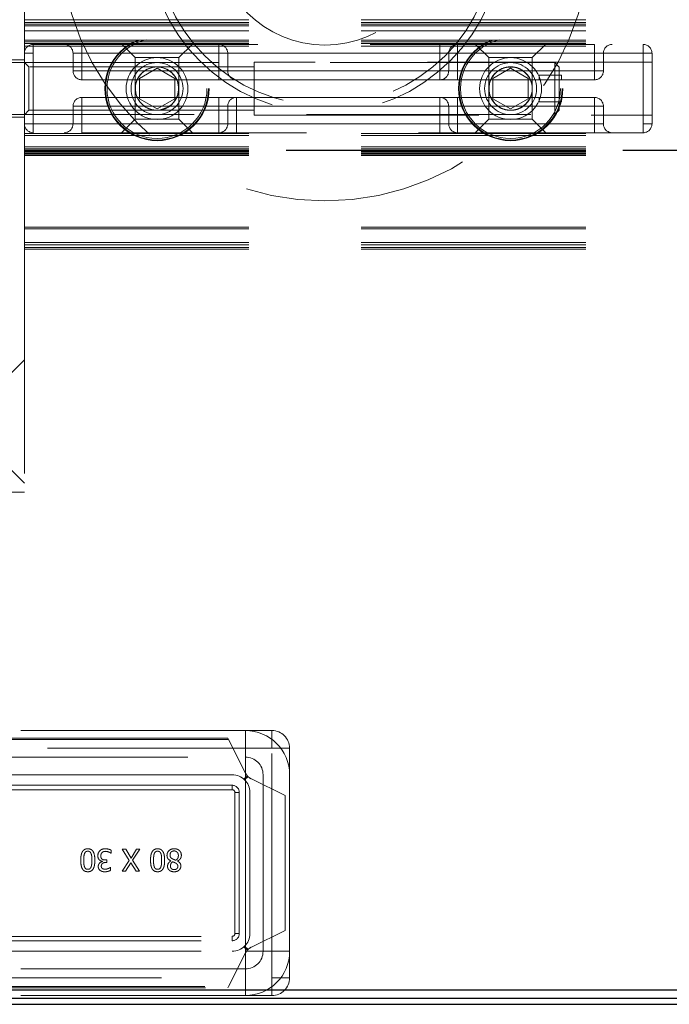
# Model space of a CAD drawing. Header units: millimetres. Extents: x 8 to 290, y 2 to 202.
# Tile 2 of 189: x 32.37 to 36.04, y 66.88 to 72.45. Entities that reach past the tile are written whole.
import ezdxf

# ---------------------------------------------------------------- set-up
doc = ezdxf.new("R2010")
doc.units = ezdxf.units.MM
doc.linetypes.add('HIDDEN', pattern=[1.905, 1.27, -0.635])

msp = doc.modelspace()

# ---------------------------------------------------------------- linework, layer by layer
at = {"color": 7, "linetype": 'HIDDEN', "lineweight": 18}
for p, q in [((32.39172, 72.33895), (32.39172, 72.85395)), ((32.39172, 72.45395), (101.81672, 72.45395)), ((32.39172, 72.43895), (101.81672, 72.43895)), ((32.39172, 72.42895), (101.81672, 72.42895)), ((32.39172, 72.41895), (101.81672, 72.41895)), ((32.39172, 72.39145), (101.81672, 72.39145)), ((32.39172, 72.33895), (101.81672, 72.33895)), ((32.39172, 72.32895), (32.39172, 72.33895)), ((32.39172, 72.30395), (32.39172, 72.32895)), ((32.39172, 72.32895), (101.81672, 72.32895)), ((32.39172, 72.31895), (101.81672, 72.31895)), ((32.44172, 72.31395), (32.44172, 72.26395)), ((32.44172, 72.31395), (35.89172, 72.31395)), ((32.44172, 72.31395), (32.44172, 72.26395)), ((32.71672, 72.31395), (32.71672, 72.26395)), ((32.71672, 72.31395), (32.71672, 72.26395)), ((32.94379, 72.31395), (33.01879, 72.23895)), ((33.26464, 72.23895), (33.33964, 72.31395)), ((33.49172, 72.31395), (33.49172, 72.26395)), ((34.74172, 72.31395), (34.74172, 72.26395)), ((34.84172, 72.26395), (34.84172, 72.31395)), ((34.94379, 72.31395), (35.01879, 72.23895)), ((35.26464, 72.23895), (35.33964, 72.31395)), ((35.61672, 72.31395), (35.61672, 72.26395)), ((35.61672, 72.26395), (35.61672, 72.31395)), ((35.89172, 72.26395), (35.89172, 72.31395)), ((35.89172, 72.31395), (35.89172, 72.26395)), ((32.39172, 71.72308), (32.39172, 72.30395)), ((32.39172, 72.30395), (40.16225, 72.30395)), ((32.44172, 72.26395), (32.39172, 72.26395)), ((32.39172, 72.26395), (32.44172, 72.26395)), ((35.89172, 72.26395), (32.44172, 72.26395)), ((32.44172, 71.86395), (32.44172, 72.26395)), ((32.66672, 72.26395), (32.71672, 72.26395)), ((32.66672, 72.26395), (32.66672, 72.16395)), ((32.71672, 72.26395), (32.66672, 72.26395)), ((33.49172, 72.26395), (32.71672, 72.26395)), ((32.71672, 72.16395), (32.71672, 72.26395)), ((32.71672, 72.26395), (35.61672, 72.26395)), ((33.54172, 72.26395), (33.49172, 72.26395)), ((33.49172, 72.26395), (33.49172, 72.16395)), ((34.74172, 72.26395), (33.54172, 72.26395)), ((33.54172, 72.26395), (33.54172, 72.16395)), ((34.74172, 72.26395), (34.79172, 72.26395)), ((34.74172, 72.26395), (34.74172, 72.16395)), ((34.79172, 72.16395), (34.79172, 72.26395)), ((34.84172, 72.26395), (34.79172, 72.26395)), ((35.61672, 72.26395), (34.84172, 72.26395)), ((34.84172, 72.16395), (34.84172, 72.26395)), ((35.61672, 72.26395), (35.66672, 72.26395)), ((35.61672, 72.26395), (35.61672, 72.16395)), ((35.66672, 72.26395), (35.61672, 72.26395)), ((35.66672, 72.16395), (35.66672, 72.26395)), ((35.89172, 71.86395), (35.89172, 72.26395)), ((35.94172, 72.26395), (35.89172, 72.26395)), ((35.89172, 72.26395), (35.94172, 72.26395)), ((35.94172, 72.26395), (35.94172, 71.86395)), ((32.39172, 72.22645), (32.02922, 72.22645)), ((35.39172, 72.21095), (32.08172, 72.21095)), ((32.41672, 72.18687), (32.39172, 72.21187)), ((33.26464, 72.23895), (33.01879, 72.23895)), ((33.01879, 72.23895), (33.01879, 71.89102)), ((33.26464, 71.89102), (33.26464, 72.23895)), ((33.69172, 72.21395), (33.69172, 71.91395)), ((35.94172, 72.21395), (33.69172, 72.21395)), ((35.26464, 72.23895), (35.01879, 72.23895)), ((35.01879, 72.23895), (35.01879, 71.89102)), ((35.26464, 71.89102), (35.26464, 72.23895)), ((35.39172, 72.21095), (35.39172, 72.06395)), ((35.41672, 72.18595), (35.39172, 72.21095)), ((32.41672, 72.18687), (32.41672, 71.94102)), ((33.69172, 72.18687), (32.41672, 72.18687)), ((32.71672, 72.16395), (32.66672, 72.16395)), ((32.66672, 72.16395), (32.71672, 72.16395)), ((32.71672, 72.11395), (32.71672, 72.16395)), ((33.49172, 72.16395), (32.71672, 72.16395)), ((32.71672, 72.16395), (35.61672, 72.16395)), ((32.71672, 72.16395), (32.71672, 72.11395)), ((33.14172, 72.17942), (33.04172, 72.12168)), ((33.24172, 72.12168), (33.14172, 72.17942)), ((33.49172, 72.16395), (33.54172, 72.16395)), ((33.49172, 72.11395), (33.49172, 72.16395)), ((34.74172, 72.16395), (33.54172, 72.16395)), ((34.79172, 72.16395), (34.74172, 72.16395)), ((34.74172, 72.16395), (34.74172, 72.11395)), ((34.79172, 72.16395), (34.84172, 72.16395)), ((34.84172, 72.16395), (34.84172, 72.11395)), ((35.61672, 72.16395), (34.84172, 72.16395)), ((35.14172, 72.17942), (35.04172, 72.12168)), ((35.24172, 72.12168), (35.14172, 72.17942)), ((35.41672, 71.94195), (35.41672, 72.18595)), ((35.66672, 72.16395), (35.61672, 72.16395)), ((35.61672, 72.16395), (35.61672, 72.11395)), ((35.61672, 72.11395), (35.61672, 72.16395)), ((35.61672, 72.16395), (35.66672, 72.16395)), ((33.49172, 72.11395), (32.71672, 72.11395)), ((33.04172, 72.12168), (33.04172, 72.00621)), ((33.24172, 72.00621), (33.24172, 72.12168)), ((33.49172, 72.11395), (33.59172, 72.11395)), ((34.74172, 72.11395), (33.59172, 72.11395)), ((34.74172, 72.11395), (34.84172, 72.11395)), ((35.61672, 72.11395), (34.84172, 72.11395)), ((35.04172, 72.12168), (35.04172, 72.00621)), ((35.24172, 72.00621), (35.24172, 72.12168)), ((35.42922, 72.13895), (35.30422, 72.13895)), ((35.30422, 72.13895), (35.30422, 72.11395)), ((35.42922, 72.11395), (35.42922, 72.13895)), ((35.39172, 72.06395), (35.39172, 71.91695)), ((32.71672, 71.96395), (32.71672, 72.01395)), ((32.71672, 72.01395), (33.49172, 72.01395)), ((32.71672, 72.01395), (32.71672, 71.96395)), ((33.04172, 72.00621), (33.14172, 71.94848)), ((33.14172, 71.94848), (33.24172, 72.00621)), ((33.49172, 71.96395), (33.49172, 72.01395)), ((33.59172, 72.01395), (33.49172, 72.01395)), ((33.59172, 72.01395), (34.74172, 72.01395)), ((33.59172, 71.96395), (33.59172, 72.01395)), ((34.74172, 72.01395), (34.74172, 71.96395)), ((34.84172, 72.01395), (34.74172, 72.01395)), ((34.84172, 72.01395), (34.84172, 71.96395)), ((34.84172, 72.01395), (35.61672, 72.01395)), ((35.04172, 72.00621), (35.14172, 71.94848)), ((35.14172, 71.94848), (35.24172, 72.00621)), ((35.30422, 72.01395), (35.30422, 71.98895)), ((35.30422, 71.98895), (35.42922, 71.98895)), ((35.42922, 71.98895), (35.42922, 72.01395)), ((35.61672, 72.01395), (35.61672, 71.96395)), ((35.61672, 71.96395), (35.61672, 72.01395)), ((32.39172, 71.91602), (32.41672, 71.94102)), ((32.41672, 71.94102), (33.69172, 71.94102)), ((32.66672, 71.96395), (32.71672, 71.96395)), ((32.66672, 71.96395), (32.66672, 71.86395)), ((32.71672, 71.96395), (32.66672, 71.96395)), ((32.71672, 71.96395), (33.49172, 71.96395)), ((32.71672, 71.86395), (32.71672, 71.96395)), ((35.61672, 71.96395), (32.71672, 71.96395)), ((33.20272, 71.95829), (33.15895, 71.94317)), ((33.54172, 71.96395), (33.49172, 71.96395)), ((33.49172, 71.96395), (33.49172, 71.86395)), ((33.54172, 71.96395), (33.59172, 71.96395)), ((33.54172, 71.96395), (33.54172, 71.86395)), ((33.59172, 71.96395), (34.74172, 71.96395)), ((33.59172, 71.86395), (33.59172, 71.96395)), ((34.74172, 71.96395), (34.79172, 71.96395)), ((34.74172, 71.96395), (34.74172, 71.86395)), ((34.79172, 71.86395), (34.79172, 71.96395)), ((34.84172, 71.96395), (34.79172, 71.96395)), ((34.84172, 71.86395), (34.84172, 71.96395)), ((34.84172, 71.96395), (35.61672, 71.96395)), ((35.39172, 71.91695), (35.41672, 71.94195)), ((35.61672, 71.96395), (35.66672, 71.96395)), ((35.61672, 71.96395), (35.61672, 71.86395)), ((35.66672, 71.96395), (35.61672, 71.96395)), ((35.66672, 71.86395), (35.66672, 71.96395)), ((32.02922, 71.90145), (32.39172, 71.90145)), ((32.08172, 71.91695), (35.39172, 71.91695)), ((32.39172, 71.86395), (32.44172, 71.86395)), ((32.44172, 71.86395), (32.39172, 71.86395)), ((32.44172, 71.86395), (35.89172, 71.86395)), ((32.44172, 71.81395), (32.44172, 71.86395)), ((32.44172, 71.86395), (32.44172, 71.81395)), ((32.71672, 71.86395), (32.66672, 71.86395)), ((32.66672, 71.86395), (32.71672, 71.86395)), ((32.71672, 71.86395), (33.49172, 71.86395)), ((32.71672, 71.81395), (32.71672, 71.86395)), ((32.71672, 71.86395), (32.71672, 71.81395)), ((35.61672, 71.86395), (32.71672, 71.86395)), ((33.01879, 71.89102), (32.94172, 71.81395)), ((33.01879, 71.89102), (33.26464, 71.89102)), ((33.34172, 71.81395), (33.26464, 71.89102)), ((33.49172, 71.86395), (33.54172, 71.86395)), ((33.49172, 71.86395), (33.49172, 71.81395)), ((33.59172, 71.86395), (33.54172, 71.86395)), ((33.59172, 71.86395), (34.74172, 71.86395)), ((33.59172, 71.81395), (33.59172, 71.86395)), ((33.69172, 71.91395), (35.94172, 71.91395)), ((34.79172, 71.86395), (34.74172, 71.86395)), ((34.74172, 71.81395), (34.74172, 71.86395)), ((34.79172, 71.86395), (34.84172, 71.86395)), ((34.84172, 71.86395), (35.61672, 71.86395)), ((34.84172, 71.81395), (34.84172, 71.86395)), ((35.01879, 71.89102), (34.94172, 71.81395)), ((35.01879, 71.89102), (35.26464, 71.89102)), ((35.34172, 71.81395), (35.26464, 71.89102)), ((35.61672, 71.81395), (35.61672, 71.86395)), ((35.66672, 71.86395), (35.61672, 71.86395)), ((35.61672, 71.86395), (35.66672, 71.86395)), ((35.61672, 71.81395), (35.61672, 71.86395)), ((35.89172, 71.86395), (35.94172, 71.86395)), ((35.89172, 71.81395), (35.89172, 71.86395)), ((35.94172, 71.86395), (35.89172, 71.86395)), ((35.89172, 71.86395), (35.89172, 71.81395)), ((32.39172, 71.80895), (101.81672, 71.80895)), ((35.89172, 71.81395), (32.44172, 71.81395)), ((32.39172, 71.79895), (101.81672, 71.79895)), ((32.39172, 71.73368), (101.81672, 71.73368)), ((32.39172, 71.72308), (101.81672, 71.72308)), ((32.39172, 71.71601), (32.39172, 71.72308)), ((32.39172, 71.71601), (101.81672, 71.71601)), ((32.39172, 71.71102), (32.39172, 71.71601)), ((101.81672, 71.71508), (32.39172, 71.71508)), ((101.81672, 71.71486), (32.39172, 71.71486)), ((101.81672, 71.71396), (32.39172, 71.71396)), ((101.81672, 71.71396), (32.39172, 71.71396)), ((101.81672, 71.71396), (32.39172, 71.71396)), ((101.81672, 71.71396), (32.39172, 71.71396)), ((101.81672, 71.71396), (32.39172, 71.71396)), ((101.81672, 71.71395), (32.39172, 71.71395)), ((101.81672, 71.71394), (32.39172, 71.71394)), ((101.81672, 71.71394), (32.39172, 71.71394)), ((101.81672, 71.71394), (32.39172, 71.71394)), ((101.81672, 71.71394), (32.39172, 71.71394)), ((101.81672, 71.71394), (32.39172, 71.71394)), ((101.81672, 71.71394), (32.39172, 71.71394)), ((101.81672, 71.71393), (32.39172, 71.71393)), ((32.39172, 71.71341), (101.81672, 71.71341)), ((32.39172, 71.71102), (101.81672, 71.71102)), ((32.39172, 71.69688), (32.39172, 71.71102)), ((32.39172, 71.71087), (101.81672, 71.71087)), ((32.39172, 71.70996), (101.81672, 71.70996)), ((32.39172, 71.70995), (101.81672, 71.70995)), ((32.39172, 71.70995), (101.81672, 71.70995)), ((32.39172, 71.70995), (101.81672, 71.70995)), ((32.39172, 71.70995), (101.81672, 71.70995)), ((32.39172, 71.70995), (101.81672, 71.70995)), ((32.39172, 71.70995), (101.81672, 71.70995)), ((32.39172, 71.70995), (101.81672, 71.70995)), ((32.39172, 71.70995), (101.81672, 71.70995)), ((32.39172, 71.70995), (101.81672, 71.70995)), ((32.39172, 71.70995), (101.81672, 71.70995)), ((32.39172, 71.70995), (101.81672, 71.70995)), ((32.39172, 71.70995), (101.81672, 71.70995)), ((32.39172, 71.70995), (101.81672, 71.70995)), ((32.39172, 71.70995), (101.81672, 71.70995)), ((32.39172, 71.70995), (101.81672, 71.70995)), ((32.39172, 71.70995), (101.81672, 71.70995)), ((32.39172, 71.70995), (101.81672, 71.70995)), ((32.39172, 71.70995), (101.81672, 71.70995)), ((32.39172, 71.70995), (101.81672, 71.70995)), ((32.39172, 71.70995), (101.81672, 71.70995)), ((32.39172, 71.70995), (101.81672, 71.70995)), ((32.39172, 71.70995), (101.81672, 71.70995)), ((32.39172, 71.70995), (101.81672, 71.70995)), ((32.39172, 71.70995), (101.81672, 71.70995)), ((32.39172, 71.70995), (101.81672, 71.70995)), ((32.39172, 71.70995), (101.81672, 71.70995)), ((32.39172, 71.70995), (101.81672, 71.70995)), ((32.39172, 71.70995), (101.81672, 71.70995)), ((32.39172, 71.70995), (101.81672, 71.70995)), ((32.39172, 71.70995), (101.81672, 71.70995)), ((32.39172, 71.70995), (101.81672, 71.70995)), ((32.39172, 71.70995), (101.81672, 71.70995)), ((32.39172, 71.70995), (101.81672, 71.70995)), ((32.39172, 71.70995), (101.81672, 71.70995)), ((32.39172, 71.70995), (101.81672, 71.70995)), ((32.39172, 71.70995), (101.81672, 71.70995)), ((32.39172, 71.70995), (101.81672, 71.70995)), ((32.39172, 71.70995), (101.81672, 71.70995)), ((32.39172, 71.70995), (101.81672, 71.70995)), ((32.39172, 71.70995), (101.81672, 71.70995)), ((32.39172, 71.70995), (101.81672, 71.70995)), ((32.39172, 71.70995), (101.81672, 71.70995)), ((32.39172, 71.70995), (101.81672, 71.70995)), ((32.39172, 71.70995), (101.81672, 71.70995)), ((32.39172, 71.70995), (101.81672, 71.70995)), ((32.39172, 71.70995), (101.81672, 71.70995)), ((32.39172, 71.70995), (101.81672, 71.70995)), ((32.39172, 71.70995), (101.81672, 71.70995)), ((32.39172, 71.70995), (101.81672, 71.70995)), ((32.39172, 71.70995), (101.81672, 71.70995)), ((32.39172, 71.70994), (101.81672, 71.70994)), ((32.39172, 71.70994), (101.81672, 71.70994)), ((32.39172, 71.70868), (101.81672, 71.70868)), ((32.39172, 71.70395), (101.81672, 71.70395)), ((32.39172, 71.69688), (101.81672, 71.69688)), ((32.39172, 71.69189), (32.39172, 71.69688)), ((32.39172, 71.69395), (101.81672, 71.69395)), ((32.39172, 71.68481), (32.39172, 71.69189)), ((32.39172, 71.69189), (101.81672, 71.69189)), ((32.39172, 71.68481), (101.81672, 71.68481)), ((32.39172, 71.17895), (32.39172, 71.68481)), ((32.39172, 71.27895), (101.81672, 71.27895)), ((32.39172, 71.26895), (101.81672, 71.26895)), ((32.39172, 71.19145), (101.81672, 71.19145)), ((32.39172, 71.17895), (101.81672, 71.17895)), ((32.39172, 71.15395), (32.39172, 71.17895)), ((32.39172, 71.16395), (101.81672, 71.16395)), ((32.39172, 71.15395), (32.39172, 69.77895)), ((32.39172, 71.15395), (101.81672, 71.15395)), ((32.39172, 70.52895), (32.24172, 70.37895)), ((32.24172, 69.97895), (32.39172, 69.82895)), ((31.89172, 69.77895), (32.39172, 69.77895)), ((33.64172, 68.42895), (31.64172, 68.42895)), ((33.64172, 67.17895), (33.64172, 68.42895)), ((33.79172, 68.42895), (33.64172, 68.42895)), ((33.79172, 68.42895), (33.79172, 68.32895)), ((33.54551, 68.37895), (30.23792, 68.37895)), ((33.54172, 68.38645), (30.24172, 68.38645)), ((33.54551, 68.37895), (33.54172, 68.38645)), ((33.64196, 68.18839), (33.54551, 68.37895)), ((33.79172, 68.32895), (29.99172, 68.32895)), ((33.89172, 68.32895), (33.79172, 68.32895)), ((33.79172, 67.02895), (33.79172, 68.32895)), ((33.89172, 68.17895), (33.89172, 68.32895)), ((30.14172, 68.27895), (33.64172, 68.27895)), ((33.56672, 68.17895), (30.21672, 68.17895)), ((33.63358, 68.15331), (33.65276, 68.17249)), ((33.63743, 68.14966), (33.65642, 68.16865)), ((33.86672, 68.06145), (33.67589, 68.1549)), ((33.74172, 68.17895), (33.74172, 67.17895)), ((33.89172, 68.17895), (33.89172, 67.17895)), ((33.56672, 68.1191), (30.21672, 68.1191)), ((33.56672, 68.0941), (30.21672, 68.0941)), ((33.56672, 68.0941), (33.56672, 68.1191)), ((33.58187, 68.07895), (33.60687, 68.07895)), ((33.58187, 67.27895), (33.58187, 68.07895)), ((33.60687, 67.27895), (33.60687, 68.07895)), ((33.66672, 67.27895), (33.66672, 68.07895)), ((33.86672, 67.29645), (33.86672, 68.06145)), ((32.88285, 67.73418), (32.88285, 67.75191)), ((32.98445, 67.69356), (32.94535, 67.75697)), ((32.9644, 67.75697), (32.94535, 67.75697)), ((32.9644, 67.75697), (32.99478, 67.70714)), ((32.99478, 67.70714), (33.02578, 67.75697)), ((33.04371, 67.75697), (33.0039, 67.69437)), ((33.02578, 67.75697), (33.04371, 67.75697)), ((32.80688, 67.7199), (32.8086, 67.73004)), ((32.83241, 67.6887), (32.83241, 67.68748)), ((32.85733, 67.69609), (32.85023, 67.69609)), ((32.85175, 67.68222), (32.85733, 67.68222)), ((32.85733, 67.68222), (32.85733, 67.69609)), ((32.88164, 67.73418), (32.88285, 67.73418)), ((32.94535, 67.63197), (32.98445, 67.69356)), ((32.99367, 67.6809), (32.96328, 67.63197)), ((33.02345, 67.63197), (32.99367, 67.6809)), ((33.0039, 67.69437), (33.0425, 67.63197)), ((33.22027, 67.69042), (33.22027, 67.69093)), ((33.25836, 67.69022), (33.25836, 67.68971)), ((32.8784, 67.65477), (32.87941, 67.65477)), ((32.87941, 67.63704), (32.87941, 67.65477)), ((32.96328, 67.63197), (32.94535, 67.63197)), ((33.0425, 67.63197), (33.02345, 67.63197)), ((33.67589, 67.203), (33.86672, 67.29645)), ((30.21672, 67.2638), (33.56672, 67.2638)), ((30.21672, 67.2388), (33.56672, 67.2388)), ((33.56672, 67.2638), (33.56672, 67.2388)), ((33.58187, 67.27895), (33.60687, 67.27895)), ((30.14172, 67.17895), (33.64172, 67.17895)), ((30.21672, 67.17895), (33.56672, 67.17895)), ((33.63358, 67.20459), (33.65276, 67.1854)), ((33.65642, 67.18925), (33.63743, 67.20824)), ((33.89172, 67.17895), (33.64172, 67.17895)), ((33.64172, 66.92895), (33.64172, 67.17895)), ((33.89172, 67.02895), (33.89172, 67.17895)), ((33.54551, 66.97895), (33.64196, 67.16951)), ((33.64172, 67.07895), (30.14172, 67.07895)), ((29.99172, 67.02895), (33.79172, 67.02895)), ((33.89172, 67.02895), (33.79172, 67.02895)), ((33.79172, 66.92895), (33.79172, 67.02895)), ((30.23792, 66.97895), (33.54551, 66.97895)), ((30.24172, 66.97145), (33.54172, 66.97145)), ((33.54172, 66.97145), (33.54551, 66.97895)), ((33.64172, 66.92895), (30.14172, 66.92895)), ((33.64172, 66.92895), (33.79172, 66.92895))]:
    msp.add_line(p, q, dxfattribs=at)
at = {"color": 7, "linetype": 'Continuous', "lineweight": 25}
for p, q in [((29.92422, 66.96145), (104.45922, 66.96145)), ((104.47422, 66.91145), (29.90922, 66.91145)), ((29.84172, 66.87895), (104.54172, 66.87895))]:
    msp.add_line(p, q, dxfattribs=at)
at = {"color": 7, "linetype": 'HIDDEN', "lineweight": 18}
for centre, radius in [((33.14172, 72.06395), 0.295), ((33.14172, 72.06395), 0.29134), ((33.14172, 72.06395), 0.2825), ((35.14172, 72.06395), 0.295), ((35.14172, 72.06395), 0.29134), ((35.14172, 72.06395), 0.2825), ((33.14172, 72.06395), 0.175), ((33.14172, 72.06395), 0.147), ((35.14172, 72.06395), 0.175), ((35.14172, 72.06395), 0.147), ((35.14172, 72.06395), 0.122)]:
    msp.add_circle(centre, radius, dxfattribs=at)
for centre, radius, start, end in [((34.09172, 72.92895), 1.5, 180, 360), ((34.09172, 72.92895), 1.00175, 180, 360), ((34.09172, 72.92895), 0.96079, 180, 360), ((34.09172, 72.92895), 0.61835, 180, 360), ((32.44172, 72.26395), 0.05, 90, 180), ((32.61672, 72.26395), 0.05, 360, 90), ((33.49172, 72.26395), 0.05, 360, 90), ((34.84172, 72.26395), 0.05, 90, 180), ((35.71672, 72.26395), 0.05, 90, 180), ((35.89172, 72.26395), 0.05, 360, 90), ((32.71672, 72.16395), 0.05, 180, 270), ((33.14172, 72.06395), 0.12293, 101.73445, 258.26555), ((33.14172, 72.06395), 0.122, 96.02579, 272.62037), ((33.14172, 72.06395), 0.12293, 78.26555, 101.73445), ((33.14172, 72.06395), 0.122, 300, 88.58275), ((33.14172, 72.06395), 0.12292, 281.73445, 78.26555), ((33.59172, 72.16395), 0.05, 180, 270), ((34.74172, 72.16395), 0.05, 270, 360), ((35.61672, 72.16395), 0.05, 270, 360), ((32.71672, 71.96395), 0.05, 90, 180), ((33.59172, 71.96395), 0.05, 90, 180), ((34.74172, 71.96395), 0.05, 360, 90), ((35.61672, 71.96395), 0.05, 360, 90), ((33.14172, 72.06395), 0.12292, 258.26555, 281.73445), ((32.44172, 71.86395), 0.05, 180, 270), ((32.61672, 71.86395), 0.05, 270, 360), ((33.49172, 71.86395), 0.05, 270, 360), ((34.84172, 71.86395), 0.05, 180, 270), ((35.71672, 71.86395), 0.05, 180, 270), ((35.89172, 71.86395), 0.05, 270, 360), ((33.64172, 68.17895), 0.25, 360, 90), ((33.79172, 68.32895), 0.1, 360, 90), ((33.64172, 68.17895), 0.1, 360, 90), ((33.70888, 68.22226), 0.075, 206.84472, 225.62098), ((33.56672, 68.07895), 0.1, 360, 90), ((33.70888, 68.22226), 0.075, 225.62098, 243.90815), ((33.56672, 68.07895), 0.04015, 360, 90), ((33.56672, 68.07895), 0.01515, 360, 90), ((33.56672, 67.27895), 0.1, 270, 360), ((33.56672, 67.27895), 0.04015, 270, 360), ((33.56672, 67.27895), 0.01515, 270, 360), ((33.64172, 67.17895), 0.25, 270, 360), ((33.64172, 67.17895), 0.1, 270, 360), ((33.70888, 67.13564), 0.075, 134.37902, 153.15528), ((33.70888, 67.13564), 0.075, 116.09185, 134.37902), ((33.79172, 67.02895), 0.1, 270, 360)]:
    msp.add_arc(centre, radius, start, end, dxfattribs=at)
for points, knots in [([(35.14172, 71.94102), (35.1328, 71.94162), (35.1116, 71.94304), (35.07839, 71.9563), (35.04834, 71.98033), (35.02736, 72.01417), (35.01804, 72.0493), (35.01883, 72.08354), (35.02858, 72.1155), (35.04666, 72.14451), (35.07297, 72.16804), (35.10322, 72.18221), (35.12771, 72.18652), (35.14811, 72.18715), (35.17185, 72.18448), (35.20504, 72.17177), (35.23509, 72.14753), (35.25607, 72.11373), (35.2654, 72.07859), (35.2646, 72.04436), (35.25486, 72.0124), (35.23677, 71.98339), (35.21047, 71.95985), (35.18021, 71.94574), (35.15572, 71.94129), (35.14422, 71.94107), (35.14172, 71.94102)], [0, 0, 0, 0, 0.0325856, 0.0774463, 0.1406378, 0.1907595, 0.2324001, 0.2741656, 0.3134001, 0.3562254, 0.4079831, 0.4578941, 0.49082, 0.5, 0.5325856, 0.5774463, 0.6406378, 0.6907595, 0.7324001, 0.7741656, 0.8134001, 0.8562254, 0.9079831, 0.9578941, 0.99082, 1, 1, 1, 1]), ([(32.71024, 67.69447), (32.71025, 67.69531), (32.71025, 67.69697), (32.71029, 67.69947), (32.71037, 67.70197), (32.71045, 67.70405), (32.71056, 67.70613), (32.71067, 67.7078), (32.71083, 67.70988), (32.71097, 67.71154), (32.71114, 67.71319), (32.71132, 67.71485), (32.71152, 67.71651), (32.71175, 67.71816), (32.712, 67.71981), (32.71227, 67.72145), (32.71258, 67.72309), (32.71282, 67.72431), (32.71317, 67.72594), (32.71355, 67.72757), (32.71396, 67.72918), (32.7143, 67.73039), (32.71465, 67.73159), (32.71502, 67.73278), (32.71542, 67.73396), (32.71584, 67.73514), (32.71628, 67.73631), (32.71675, 67.73747), (32.71725, 67.73862), (32.71777, 67.73975), (32.71851, 67.74125), (32.72073, 67.74529), (32.72543, 67.7514), (32.73408, 67.75707), (32.74273, 67.75936), (32.74814, 67.75954), (32.75015, 67.75961)], [0, 0, 0, 0, 0.0289067, 0.0578134, 0.0867202, 0.115627, 0.1300802, 0.1589873, 0.1734405, 0.2023477, 0.2168009, 0.2312542, 0.2601618, 0.2746151, 0.2890684, 0.3179765, 0.3324299, 0.3468833, 0.3613367, 0.3902459, 0.4046995, 0.4191531, 0.4336067, 0.4480604, 0.4625142, 0.476968, 0.491422, 0.505876, 0.5203301, 0.5347844, 0.5492388, 0.578157, 0.6948945, 0.8121536, 0.930307, 1, 1, 1, 1]), ([(32.73172, 67.73256), (32.73306, 67.73538), (32.7352, 67.73989), (32.74075, 67.74403), (32.74563, 67.74555), (32.74881, 67.74568), (32.75015, 67.74573)], [0, 0, 0, 0, 0.3794687, 0.6067667, 0.8338823, 1, 1, 1, 1]), ([(32.75015, 67.75961), (32.75511, 67.75922), (32.76354, 67.75856), (32.77392, 67.75233), (32.78198, 67.74257), (32.78919, 67.72306), (32.78978, 67.70599), (32.79017, 67.69458)], [0, 0, 0, 0, 0.1706533, 0.2900675, 0.4093294, 0.6050557, 1, 1, 1, 1]), ([(32.75015, 67.75961), (32.75511, 67.75922), (32.76354, 67.75856), (32.77392, 67.75233), (32.78198, 67.74257), (32.78919, 67.72306), (32.78978, 67.70599), (32.79017, 67.69458)], [0, 0, 0, 0, 0.1706533, 0.2900675, 0.4093294, 0.6050557, 1, 1, 1, 1]), ([(32.75015, 67.74573), (32.75298, 67.74552), (32.75768, 67.74518), (32.7636, 67.7413), (32.76697, 67.73686), (32.76837, 67.73352), (32.76889, 67.73226)], [0, 0, 0, 0, 0.3372422, 0.5611575, 0.834445, 1, 1, 1, 1]), ([(32.81792, 67.74806), (32.81519, 67.7446), (32.8097, 67.73766), (32.8071, 67.72735), (32.80692, 67.72143), (32.80688, 67.7199)], [0, 0, 0, 0, 0.4246505, 0.8513964, 1, 1, 1, 1]), ([(32.84872, 67.75961), (32.84563, 67.75947), (32.8377, 67.75913), (32.82659, 67.75561), (32.82042, 67.75023), (32.81792, 67.74806)], [0, 0, 0, 0, 0.2749366, 0.7071816, 1, 1, 1, 1]), ([(32.8239, 67.71868), (32.82406, 67.72208), (32.82432, 67.72729), (32.82732, 67.73378), (32.82961, 67.73666), (32.83079, 67.73813)], [0, 0, 0, 0, 0.4778879, 0.7330114, 1, 1, 1, 1]), ([(32.83079, 67.73813), (32.83237, 67.73953), (32.83607, 67.7428), (32.84295, 67.74471), (32.84773, 67.745), (32.84973, 67.74512)], [0, 0, 0, 0, 0.3034174, 0.7094346, 1, 1, 1, 1]), ([(32.88285, 67.75191), (32.87977, 67.75322), (32.87361, 67.75583), (32.86219, 67.75881), (32.85378, 67.75931), (32.84872, 67.75961)], [0, 0, 0, 0, 0.28487327, 0.56907211, 1, 1, 1, 1]), ([(32.84973, 67.74512), (32.85481, 67.74458), (32.86302, 67.7437), (32.87357, 67.73916), (32.87893, 67.73585), (32.88164, 67.73418)], [0, 0, 0, 0, 0.4460971, 0.7205129, 1, 1, 1, 1]), ([(33.105, 67.69447), (33.105, 67.69531), (33.105, 67.69697), (33.10505, 67.69947), (33.10512, 67.70197), (33.10521, 67.70405), (33.10532, 67.70613), (33.10542, 67.7078), (33.10558, 67.70988), (33.10572, 67.71154), (33.10589, 67.71319), (33.10607, 67.71485), (33.10627, 67.71651), (33.1065, 67.71816), (33.10675, 67.71981), (33.10703, 67.72145), (33.10733, 67.72309), (33.10757, 67.72431), (33.10792, 67.72594), (33.1083, 67.72757), (33.10872, 67.72918), (33.10905, 67.73039), (33.1094, 67.73159), (33.10978, 67.73278), (33.11017, 67.73396), (33.11059, 67.73514), (33.11104, 67.73631), (33.11151, 67.73747), (33.112, 67.73862), (33.11253, 67.73975), (33.11327, 67.74125), (33.11548, 67.74529), (33.12018, 67.7514), (33.12883, 67.75707), (33.13748, 67.75936), (33.1429, 67.75954), (33.14491, 67.75961)], [0, 0, 0, 0, 0.0289067, 0.0578134, 0.0867202, 0.115627, 0.1300802, 0.1589873, 0.1734405, 0.2023477, 0.2168009, 0.2312542, 0.2601618, 0.2746151, 0.2890684, 0.3179765, 0.3324299, 0.3468833, 0.3613367, 0.3902459, 0.4046995, 0.4191531, 0.4336067, 0.4480604, 0.4625142, 0.476968, 0.491422, 0.505876, 0.5203301, 0.5347844, 0.5492388, 0.578157, 0.6948945, 0.8121536, 0.930307, 1, 1, 1, 1]), ([(33.12647, 67.73256), (33.12781, 67.73538), (33.12996, 67.73989), (33.1355, 67.74403), (33.14038, 67.74555), (33.14356, 67.74568), (33.14491, 67.74573)], [0, 0, 0, 0, 0.3794687, 0.6067667, 0.8338823, 1, 1, 1, 1]), ([(33.14491, 67.75961), (33.14987, 67.75922), (33.1583, 67.75856), (33.16868, 67.75233), (33.17673, 67.74257), (33.18394, 67.72306), (33.18453, 67.70599), (33.18492, 67.69458)], [0, 0, 0, 0, 0.1706533, 0.2900675, 0.4093294, 0.6050557, 1, 1, 1, 1]), ([(33.14491, 67.75961), (33.14987, 67.75922), (33.1583, 67.75856), (33.16868, 67.75233), (33.17673, 67.74257), (33.18394, 67.72306), (33.18453, 67.70599), (33.18492, 67.69458)], [0, 0, 0, 0, 0.1706533, 0.2900675, 0.4093294, 0.6050557, 1, 1, 1, 1]), ([(33.14491, 67.74573), (33.14773, 67.74552), (33.15243, 67.74518), (33.15835, 67.7413), (33.16172, 67.73686), (33.16312, 67.73352), (33.16365, 67.73226)], [0, 0, 0, 0, 0.3372422, 0.5611575, 0.834445, 1, 1, 1, 1]), ([(33.19809, 67.72213), (33.19846, 67.72647), (33.19921, 67.73507), (33.20599, 67.74595), (33.2156, 67.7543), (33.22699, 67.75915), (33.23517, 67.75961), (33.23881, 67.75981)], [0, 0, 0, 0, 0.2095313, 0.4143536, 0.6030669, 0.8236425, 1, 1, 1, 1]), ([(33.21531, 67.72375), (33.21557, 67.72717), (33.216, 67.73292), (33.22019, 67.73998), (33.22558, 67.74452), (33.23202, 67.74701), (33.23647, 67.74724), (33.23861, 67.74735)], [0, 0, 0, 0, 0.2717144, 0.45715043, 0.64261426, 0.82905753, 1, 1, 1, 1]), ([(33.23861, 67.74735), (33.24152, 67.74709), (33.24718, 67.74659), (33.25419, 67.74207), (33.25935, 67.73586), (33.26222, 67.72864), (33.26249, 67.72351), (33.26261, 67.72122)], [0, 0, 0, 0, 0.218873, 0.4252582, 0.6119992, 0.8262298, 1, 1, 1, 1]), ([(33.23881, 67.75981), (33.2418, 67.75968), (33.24977, 67.75932), (33.26048, 67.75589), (33.26657, 67.75089), (33.26879, 67.74907)], [0, 0, 0, 0, 0.2761639, 0.7365332, 1, 1, 1, 1]), ([(33.26879, 67.74907), (33.27102, 67.74651), (33.27571, 67.7411), (33.27901, 67.73155), (33.27938, 67.72512), (33.27953, 67.72243)], [0, 0, 0, 0, 0.3436606, 0.725632, 1, 1, 1, 1]), ([(32.75015, 67.62944), (32.74529, 67.62982), (32.73696, 67.63048), (32.72666, 67.63664), (32.71857, 67.6464), (32.71125, 67.66592), (32.71065, 67.68305), (32.71024, 67.69447)], [0, 0, 0, 0, 0.1678363, 0.2872019, 0.4063947, 0.6038539, 1, 1, 1, 1]), ([(32.75015, 67.62944), (32.74529, 67.62982), (32.73696, 67.63048), (32.72666, 67.63664), (32.71857, 67.6464), (32.71125, 67.66592), (32.71065, 67.68305), (32.71024, 67.69447)], [0, 0, 0, 0, 0.1678363, 0.2872019, 0.4063947, 0.6038539, 1, 1, 1, 1]), ([(32.72726, 67.69447), (32.72738, 67.70114), (32.72756, 67.71087), (32.72896, 67.72368), (32.73079, 67.72959), (32.73172, 67.73256)], [0, 0, 0, 0, 0.5196505, 0.7579813, 1, 1, 1, 1]), ([(32.73182, 67.65629), (32.73095, 67.65899), (32.72856, 67.66645), (32.72752, 67.67939), (32.72735, 67.68943), (32.72726, 67.69447)], [0, 0, 0, 0, 0.2197519, 0.60754594, 1, 1, 1, 1]), ([(32.79017, 67.69458), (32.79016, 67.69374), (32.79016, 67.69208), (32.79011, 67.68958), (32.79004, 67.68708), (32.78996, 67.68499), (32.78985, 67.68291), (32.78974, 67.68125), (32.78959, 67.67917), (32.78945, 67.67751), (32.78928, 67.67585), (32.7891, 67.6742), (32.7889, 67.67254), (32.78867, 67.67089), (32.78843, 67.66924), (32.78816, 67.6676), (32.78785, 67.66596), (32.78753, 67.66432), (32.78718, 67.66269), (32.78679, 67.66107), (32.78648, 67.65986), (32.78615, 67.65866), (32.7858, 67.65746), (32.78543, 67.65626), (32.78503, 67.65508), (32.78462, 67.6539), (32.78417, 67.65273), (32.78371, 67.65157), (32.78321, 67.65042), (32.78277, 67.64948), (32.78232, 67.64854), (32.78166, 67.64724), (32.77938, 67.64322), (32.77456, 67.6372), (32.76576, 67.63174), (32.75724, 67.62966), (32.75199, 67.6295), (32.75015, 67.62944)], [0, 0, 0, 0, 0.0288604, 0.0577209, 0.0865814, 0.1154421, 0.1298722, 0.1587329, 0.173163, 0.202024, 0.2164541, 0.2308843, 0.2597456, 0.2741758, 0.288606, 0.3174678, 0.3318981, 0.3463284, 0.375191, 0.3896214, 0.4040518, 0.4184823, 0.4329129, 0.4473434, 0.4617741, 0.4762048, 0.4906357, 0.5050666, 0.5194976, 0.5339288, 0.5411439, 0.5555753, 0.5844483, 0.701057, 0.8181339, 0.9364176, 1, 1, 1, 1]), ([(32.77315, 67.69458), (32.77303, 67.68791), (32.77285, 67.67819), (32.77157, 67.66536), (32.76972, 67.65946), (32.76879, 67.65649)], [0, 0, 0, 0, 0.51972927, 0.75785932, 1, 1, 1, 1]), ([(32.76889, 67.73226), (32.76979, 67.72942), (32.77216, 67.72197), (32.77296, 67.70918), (32.77308, 67.69946), (32.77315, 67.69458)], [0, 0, 0, 0, 0.23340717, 0.61456986, 1, 1, 1, 1]), ([(32.80688, 67.7199), (32.80721, 67.71533), (32.80767, 67.70882), (32.81158, 67.70119), (32.81423, 67.69829), (32.81559, 67.6968)], [0, 0, 0, 0, 0.5355258, 0.7624885, 1, 1, 1, 1]), ([(32.83241, 67.68748), (32.82926, 67.68649), (32.82303, 67.6845), (32.81546, 67.67764), (32.81012, 67.66912), (32.80957, 67.66254), (32.80931, 67.65953)], [0, 0, 0, 0, 0.25086698, 0.49743445, 0.77037815, 1, 1, 1, 1]), ([(32.81559, 67.6968), (32.81816, 67.69481), (32.82195, 67.69187), (32.82794, 67.68981), (32.83091, 67.68907), (32.83241, 67.6887)], [0, 0, 0, 0, 0.5125629, 0.7552306, 1, 1, 1, 1]), ([(32.83139, 67.70055), (32.83011, 67.70167), (32.8275, 67.70397), (32.82465, 67.70972), (32.82394, 67.71484), (32.8239, 67.71817), (32.8239, 67.71868)], [0, 0, 0, 0, 0.2490064, 0.5088149, 0.9246361, 1, 1, 1, 1]), ([(32.82633, 67.66125), (32.82655, 67.66406), (32.82693, 67.66879), (32.83047, 67.67456), (32.83569, 67.67878), (32.84298, 67.68176), (32.84879, 67.68206), (32.85175, 67.68222)], [0, 0, 0, 0, 0.2243519, 0.3780756, 0.5315056, 0.7613577, 1, 1, 1, 1]), ([(32.85023, 67.69609), (32.84708, 67.69622), (32.84228, 67.69641), (32.83582, 67.6979), (32.83289, 67.69965), (32.83139, 67.70055)], [0, 0, 0, 0, 0.4812865, 0.734618, 1, 1, 1, 1]), ([(33.14491, 67.62944), (33.14004, 67.62982), (33.13171, 67.63048), (33.12141, 67.63664), (33.11332, 67.6464), (33.106, 67.66592), (33.1054, 67.68305), (33.105, 67.69447)], [0, 0, 0, 0, 0.1678363, 0.2872019, 0.4063947, 0.6038539, 1, 1, 1, 1]), ([(33.14491, 67.62944), (33.14004, 67.62982), (33.13171, 67.63048), (33.12141, 67.63664), (33.11332, 67.6464), (33.106, 67.66592), (33.1054, 67.68305), (33.105, 67.69447)], [0, 0, 0, 0, 0.1678363, 0.2872019, 0.4063947, 0.6038539, 1, 1, 1, 1]), ([(33.12201, 67.69447), (33.12213, 67.70114), (33.12231, 67.71087), (33.12371, 67.72368), (33.12555, 67.72959), (33.12647, 67.73256)], [0, 0, 0, 0, 0.5196505, 0.7579813, 1, 1, 1, 1]), ([(33.12657, 67.65629), (33.12571, 67.65899), (33.12331, 67.66645), (33.12227, 67.67939), (33.1221, 67.68943), (33.12201, 67.69447)], [0, 0, 0, 0, 0.2197519, 0.60754594, 1, 1, 1, 1]), ([(33.18492, 67.69458), (33.18492, 67.69374), (33.18491, 67.69208), (33.18487, 67.68958), (33.1848, 67.68708), (33.18471, 67.68499), (33.1846, 67.68291), (33.1845, 67.68125), (33.18434, 67.67917), (33.1842, 67.67751), (33.18403, 67.67585), (33.18386, 67.6742), (33.18365, 67.67254), (33.18343, 67.67089), (33.18318, 67.66924), (33.18291, 67.6676), (33.18261, 67.66596), (33.18229, 67.66432), (33.18193, 67.66269), (33.18154, 67.66107), (33.18123, 67.65986), (33.1809, 67.65866), (33.18055, 67.65746), (33.18018, 67.65626), (33.17979, 67.65508), (33.17937, 67.6539), (33.17893, 67.65273), (33.17846, 67.65157), (33.17796, 67.65042), (33.17753, 67.64948), (33.17707, 67.64854), (33.17641, 67.64724), (33.17413, 67.64322), (33.16931, 67.6372), (33.16051, 67.63174), (33.15199, 67.62966), (33.14674, 67.6295), (33.14491, 67.62944)], [0, 0, 0, 0, 0.02886042, 0.0577209, 0.08658145, 0.11544207, 0.12987216, 0.15873292, 0.17316303, 0.20202398, 0.21645412, 0.23088426, 0.25974557, 0.27417576, 0.28860596, 0.3174678, 0.33189807, 0.34632836, 0.37519102, 0.38962141, 0.40405184, 0.41848232, 0.43291285, 0.44734345, 0.4617741, 0.47620484, 0.49063566, 0.50506659, 0.51949762, 0.53392878, 0.54114394, 0.55557532, 0.58444827, 0.70105705, 0.81813389, 0.9364176, 1, 1, 1, 1]), ([(33.1679, 67.69458), (33.16778, 67.68791), (33.1676, 67.67819), (33.16632, 67.66536), (33.16448, 67.65946), (33.16354, 67.65649)], [0, 0, 0, 0, 0.51972927, 0.75785932, 1, 1, 1, 1]), ([(33.16365, 67.73226), (33.16454, 67.72942), (33.16691, 67.72197), (33.16771, 67.70918), (33.16784, 67.69946), (33.1679, 67.69458)], [0, 0, 0, 0, 0.23340717, 0.61456986, 1, 1, 1, 1]), ([(33.22027, 67.69093), (33.21574, 67.69336), (33.20842, 67.6973), (33.20103, 67.70631), (33.19839, 67.71459), (33.19818, 67.71993), (33.19809, 67.72213)], [0, 0, 0, 0, 0.3749296, 0.6062796, 0.8385584, 1, 1, 1, 1]), ([(33.20123, 67.66094), (33.20157, 67.66419), (33.20225, 67.67076), (33.20729, 67.68029), (33.21378, 67.68685), (33.21879, 67.68961), (33.22027, 67.69042)], [0, 0, 0, 0, 0.26387524, 0.53448433, 0.86222836, 1, 1, 1, 1]), ([(33.23, 67.70227), (33.22783, 67.70352), (33.22349, 67.70603), (33.21812, 67.71087), (33.2156, 67.71733), (33.21541, 67.72155), (33.21531, 67.72375)], [0, 0, 0, 0, 0.2706795, 0.5437169, 0.7628612, 1, 1, 1, 1]), ([(33.21764, 67.66115), (33.21785, 67.66452), (33.21823, 67.67079), (33.22253, 67.67982), (33.22743, 67.68393), (33.2301, 67.68617)], [0, 0, 0, 0, 0.3470121, 0.644104, 1, 1, 1, 1]), ([(33.24833, 67.69447), (33.24526, 67.69573), (33.24064, 67.6976), (33.23443, 67.69999), (33.23148, 67.70151), (33.23, 67.70227)], [0, 0, 0, 0, 0.4996862, 0.7494459, 1, 1, 1, 1]), ([(33.2301, 67.68617), (33.2331, 67.68504), (33.23761, 67.68335), (33.24342, 67.6806), (33.24629, 67.67911), (33.24772, 67.67837)], [0, 0, 0, 0, 0.4979499, 0.7488467, 1, 1, 1, 1]), ([(33.26261, 67.72122), (33.26236, 67.71784), (33.26181, 67.71062), (33.2566, 67.70096), (33.25095, 67.69653), (33.24833, 67.69447)], [0, 0, 0, 0, 0.3203744, 0.6845847, 1, 1, 1, 1]), ([(33.27953, 67.72243), (33.27926, 67.71905), (33.27867, 67.71176), (33.27338, 67.70163), (33.266, 67.69437), (33.26048, 67.69137), (33.25836, 67.69022)], [0, 0, 0, 0, 0.2488727, 0.5367626, 0.8218648, 1, 1, 1, 1]), ([(33.25836, 67.68971), (33.26234, 67.68712), (33.26876, 67.68294), (33.27482, 67.67407), (33.27636, 67.66719), (33.27646, 67.66318), (33.27649, 67.66206)], [0, 0, 0, 0, 0.404981, 0.654004, 0.9033137, 1, 1, 1, 1]), ([(32.75015, 67.64332), (32.7474, 67.64352), (32.74282, 67.64386), (32.737, 67.64762), (32.73373, 67.65192), (32.73233, 67.65511), (32.73182, 67.65629)], [0, 0, 0, 0, 0.3380352, 0.5643729, 0.8406001, 1, 1, 1, 1]), ([(32.76879, 67.65649), (32.76737, 67.65359), (32.76511, 67.649), (32.75938, 67.64488), (32.75453, 67.64348), (32.75142, 67.64337), (32.75015, 67.64332)], [0, 0, 0, 0, 0.3899278, 0.6172845, 0.8443617, 1, 1, 1, 1]), ([(32.80931, 67.65953), (32.80955, 67.65614), (32.80998, 67.6499), (32.81419, 67.64175), (32.81841, 67.63817), (32.82045, 67.63643)], [0, 0, 0, 0, 0.3797446, 0.6995043, 1, 1, 1, 1]), ([(32.82045, 67.63643), (32.82338, 67.63471), (32.82854, 67.63168), (32.83766, 67.62965), (32.84352, 67.62945), (32.84679, 67.62934)], [0, 0, 0, 0, 0.3649122, 0.6453978, 1, 1, 1, 1]), ([(32.83291, 67.64767), (32.83162, 67.64879), (32.82907, 67.65098), (32.82668, 67.65582), (32.82645, 67.65936), (32.82633, 67.66125)], [0, 0, 0, 0, 0.32436126, 0.6401994, 1, 1, 1, 1]), ([(32.84811, 67.64383), (32.84644, 67.64389), (32.8432, 67.64401), (32.83792, 67.64493), (32.83472, 67.64668), (32.83291, 67.64767)], [0, 0, 0, 0, 0.3154232, 0.6136664, 1, 1, 1, 1]), ([(32.84679, 67.62934), (32.85013, 67.62951), (32.85682, 67.62985), (32.86786, 67.63228), (32.87518, 67.6353), (32.87941, 67.63704)], [0, 0, 0, 0, 0.2973028, 0.5942484, 1, 1, 1, 1]), ([(32.86604, 67.64778), (32.86447, 67.6472), (32.86134, 67.64605), (32.85541, 67.64433), (32.85093, 67.64402), (32.84811, 67.64383)], [0, 0, 0, 0, 0.2711777, 0.5423661, 1, 1, 1, 1]), ([(32.86604, 67.64778), (32.86756, 67.64845), (32.87049, 67.64976), (32.87457, 67.6522), (32.87712, 67.65391), (32.8784, 67.65477)], [0, 0, 0, 0, 0.3517912, 0.6752584, 1, 1, 1, 1]), ([(33.14491, 67.64332), (33.14216, 67.64352), (33.13757, 67.64386), (33.13176, 67.64762), (33.12848, 67.65192), (33.12708, 67.65511), (33.12657, 67.65629)], [0, 0, 0, 0, 0.3380352, 0.5643729, 0.8406001, 1, 1, 1, 1]), ([(33.16354, 67.65649), (33.16212, 67.65359), (33.15986, 67.649), (33.15414, 67.64488), (33.14929, 67.64348), (33.14617, 67.64337), (33.14491, 67.64332)], [0, 0, 0, 0, 0.3899278, 0.6172845, 0.8443617, 1, 1, 1, 1]), ([(33.23881, 67.62914), (33.23263, 67.62962), (33.22275, 67.6304), (33.21107, 67.63763), (33.20412, 67.64603), (33.20146, 67.65446), (33.20128, 67.65939), (33.20123, 67.66094)], [0, 0, 0, 0, 0.3319716, 0.5313273, 0.7312565, 0.9150022, 1, 1, 1, 1]), ([(33.23891, 67.6415), (33.23604, 67.64168), (33.2311, 67.64201), (33.22477, 67.64531), (33.22049, 67.64995), (33.21798, 67.65549), (33.21774, 67.65938), (33.21764, 67.66115)], [0, 0, 0, 0, 0.2627021, 0.4525286, 0.6425526, 0.8372432, 1, 1, 1, 1]), ([(33.27649, 67.66206), (33.27622, 67.65866), (33.27566, 67.65163), (33.27033, 67.64245), (33.26224, 67.63509), (33.25152, 67.62996), (33.24317, 67.62942), (33.23881, 67.62914)], [0, 0, 0, 0, 0.1815607, 0.3760122, 0.5529528, 0.7663124, 1, 1, 1, 1]), ([(33.25968, 67.66013), (33.25948, 67.65772), (33.25914, 67.6535), (33.25597, 67.64823), (33.25165, 67.64455), (33.24584, 67.64192), (33.24135, 67.64165), (33.23891, 67.6415)], [0, 0, 0, 0, 0.2286013, 0.4008089, 0.572586, 0.7670089, 1, 1, 1, 1]), ([(33.24772, 67.67837), (33.25058, 67.67649), (33.2551, 67.67351), (33.25891, 67.66709), (33.25964, 67.6628), (33.25967, 67.66049), (33.25968, 67.66013)], [0, 0, 0, 0, 0.4416394, 0.6974735, 0.9529592, 1, 1, 1, 1])]:
    msp.add_open_spline(points, degree=3, knots=knots, dxfattribs=at)

doc.saveas('drawing.dxf')
